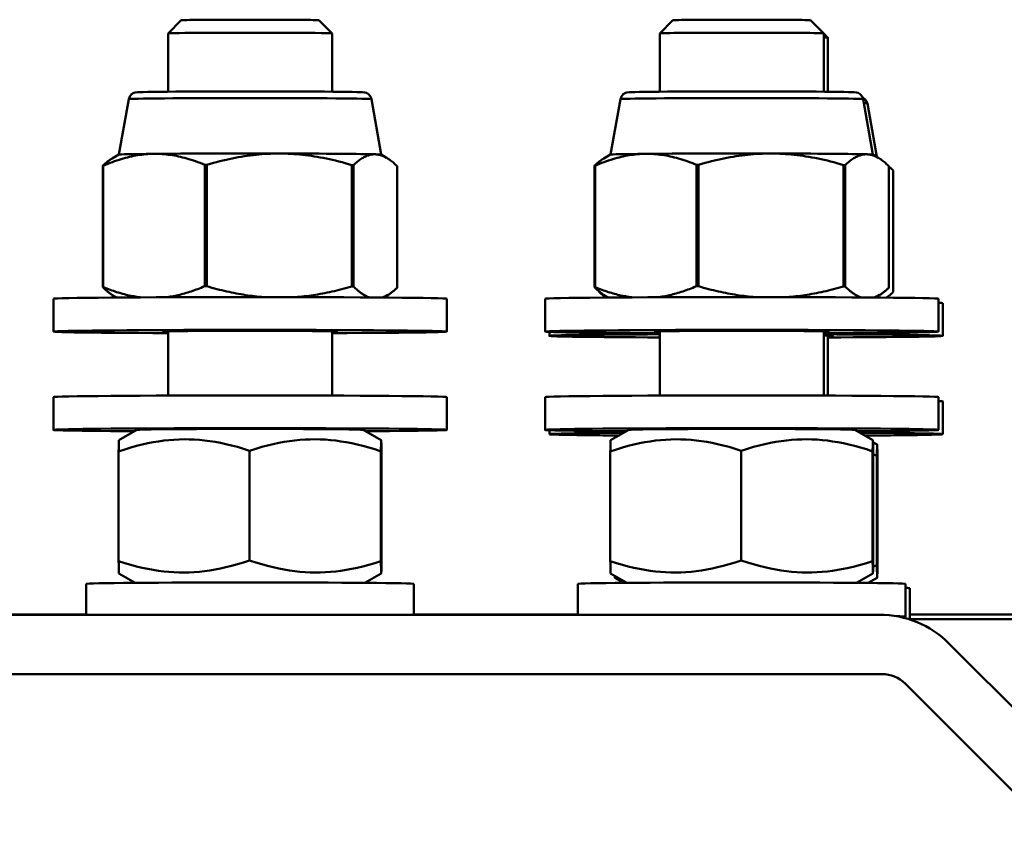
# Model space of a CAD drawing. Header units: millimetres. Extents: x 50 to 454, y 72 to 392.
# Tile 21 of 26: x 157 to 187, y 353 to 378. Entities that reach past the tile are written whole.
import ezdxf

# ---------------------------------------------------------------- set-up
doc = ezdxf.new("R2010")
doc.units = ezdxf.units.MM
doc.layers.add('Arêtes tangentes visibles(GABARIT)', color=7, linetype='Continuous', lineweight=50)
doc.layers.add('Arêtes visibles(GABARIT)', color=7, linetype='Continuous', lineweight=50)

msp = doc.modelspace()

# ---------------------------------------------------------------- linework, layer by layer
at = {"layer": 'Arêtes tangentes visibles(GABARIT)'}
for p, q in [((183.4826, 357.8083), (183.4678, 357.7874)), ((184.1747, 357.4946), (184.1896, 357.5155))]:
    msp.add_line(p, q, dxfattribs=at)
for centre, major_axis, start_param, end_param in [((164.2042, 375.3524), (-3.7014, 0), 3.1431314, 6.2816465), ((179.2042, 375.3524), (-3.7014, 0), 3.1431314, 6.2816465), ((179.335, 375.2215), (3.7014, 0), 0.0015388, 0.2434885)]:
    msp.add_ellipse(centre, major_axis=major_axis, ratio=0.0087265, start_param=start_param, end_param=end_param, dxfattribs=at)
at = {"layer": 'Arêtes visibles(GABARIT)'}
for p, q in [((162.1042, 377.759), (161.7042, 377.3591)), ((166.3041, 377.759), (166.7041, 377.3591)), ((177.1042, 377.759), (176.7042, 377.3591)), ((181.3041, 377.759), (181.7041, 377.3591)), ((161.7042, 375.5798), (161.7042, 377.3589)), ((166.7042, 375.5798), (166.7042, 377.3589)), ((176.7042, 375.5798), (176.7042, 377.3589)), ((181.7041, 377.3591), (181.8349, 377.2282)), ((181.7042, 375.5798), (181.7042, 377.3589)), ((181.835, 375.5785), (181.835, 377.228)), ((160.5028, 375.3524), (160.2042, 373.6593)), ((167.9056, 375.3524), (168.2041, 373.6593)), ((175.5028, 375.3524), (175.2042, 373.6593)), ((182.9056, 375.3524), (183.2041, 373.6593)), ((183.0364, 375.2215), (183.3241, 373.59)), ((160.2046, 373.6595), (159.9993, 373.541)), ((168.2037, 373.6595), (168.37, 373.5635)), ((175.2046, 373.6595), (174.9993, 373.541)), ((183.2037, 373.6595), (183.37, 373.5635)), ((159.7128, 369.6142), (159.7128, 373.3213)), ((159.7275, 373.3218), (159.7275, 369.6148)), ((162.8194, 369.6439), (162.8194, 373.3509)), ((162.882, 373.3511), (162.882, 369.644)), ((167.3107, 369.6352), (167.3107, 373.3422)), ((167.3587, 373.3418), (167.3587, 369.6348)), ((168.6955, 369.5969), (168.6955, 373.3039)), ((174.7128, 369.6142), (174.7128, 373.3213)), ((174.7275, 373.3218), (174.7275, 369.6148)), ((177.8194, 369.6439), (177.8194, 373.3509)), ((177.882, 373.3511), (177.882, 369.644)), ((182.3107, 369.6352), (182.3107, 373.3422)), ((182.3587, 373.3418), (182.3587, 369.6348)), ((183.6955, 369.5969), (183.6955, 373.3039)), ((183.8264, 369.466), (183.8264, 373.173)), ((174.8437, 369.4834), (174.8437, 369.4936)), ((158.2042, 369.2592), (158.2042, 368.2592)), ((160.137, 369.2977), (160.0383, 369.3547)), ((168.2713, 369.2977), (168.409, 369.3772)), ((170.2042, 369.2592), (170.2042, 368.2592)), ((173.2042, 369.2592), (173.2042, 368.2592)), ((175.137, 369.2977), (175.0383, 369.3547)), ((183.2713, 369.2977), (183.409, 369.3772)), ((185.2042, 369.2592), (185.2042, 368.2592)), ((185.335, 369.1283), (185.335, 368.1283)), ((161.7042, 366.3069), (161.7042, 368.2669)), ((166.7042, 366.3069), (166.7042, 368.2669)), ((173.335, 368.2483), (173.335, 368.1283)), ((176.7042, 366.3069), (176.7042, 368.2669)), ((181.7042, 366.3069), (181.7042, 368.2669)), ((181.835, 366.3063), (181.835, 368.136)), ((158.2042, 366.2593), (158.2042, 365.2593)), ((170.2042, 366.2593), (170.2042, 365.2593)), ((173.2042, 366.2593), (173.2042, 365.2593)), ((185.2042, 366.2593), (185.2042, 365.2593)), ((185.335, 366.1284), (185.335, 365.1284)), ((160.7545, 365.2598), (160.2029, 364.9413)), ((167.6538, 365.2598), (168.205, 364.9416)), ((173.335, 365.2485), (173.335, 365.1284)), ((175.7545, 365.2598), (175.2029, 364.9413)), ((182.6538, 365.2598), (183.205, 364.9416)), ((183.2081, 364.8844), (183.3359, 364.8107)), ((160.1949, 361.255), (160.1949, 364.6039)), ((164.1878, 361.2753), (164.1878, 364.6242)), ((168.197, 361.2553), (168.197, 364.6041)), ((168.2134, 361.2149), (168.2134, 364.5638)), ((175.1949, 361.255), (175.1949, 364.6039)), ((179.1878, 361.2753), (179.1878, 364.6242)), ((183.197, 361.2553), (183.197, 364.6041)), ((183.2134, 361.2149), (183.2134, 364.5638)), ((183.3279, 361.1244), (183.3279, 364.4732)), ((183.3443, 361.0841), (183.3443, 364.4329)), ((160.6998, 360.5906), (160.2033, 360.8773)), ((167.7085, 360.5906), (168.2054, 360.8775)), ((175.6998, 360.5906), (175.2033, 360.8773)), ((182.7085, 360.5906), (183.2054, 360.8775)), ((159.2042, 360.5595), (159.2042, 359.6189)), ((169.2042, 360.5595), (169.2042, 359.6189)), ((174.2042, 360.5595), (174.2042, 359.6189)), ((175.6054, 360.5898), (175.3342, 360.7464)), ((183.0603, 360.5873), (183.3363, 360.7466)), ((184.2042, 360.5595), (184.2042, 359.5595)), ((184.335, 360.4286), (184.335, 359.4708)), ((129.9108, 359.6189), (183.4042, 359.6189)), ((154.2042, 359.6294), (159.2042, 359.6294)), ((169.2042, 359.6294), (174.2042, 359.6294)), ((184.335, 359.6294), (204.1582, 359.6294)), ((184.335, 359.481), (204.0099, 359.481)), ((185.5254, 358.7403), (189.7684, 354.4973)), ((183.4826, 357.8083), (129.8324, 357.8083)), ((188.5436, 353.1614), (184.1896, 357.5155))]:
    msp.add_line(p, q, dxfattribs=at)
at = {"layer": 'Arêtes visibles(GABARIT)', "flags": 128}
for points in [[(160.5028, 375.3524), (160.5325, 375.4341), (160.5876, 375.5), (160.6547, 375.5408), (160.7013, 375.555), (160.769, 375.5628), (160.8424, 375.5661), (160.9471, 375.5691), (161.0843, 375.5719), (161.2536, 375.5747), (161.454, 375.5772), (161.6824, 375.5796), (161.9363, 375.5817), (162.2148, 375.5836), (162.5138, 375.5852), (162.8293, 375.5866), (163.1603, 375.5877), (163.5022, 375.5885), (163.8502, 375.5889), (164.2028, 375.5891), (164.5558, 375.5889), (164.904, 375.5885), (165.2454, 375.5877), (165.5767, 375.5866), (165.8928, 375.5853), (166.1913, 375.5836), (166.47, 375.5817), (166.7247, 375.5796), (166.9527, 375.5772), (167.153, 375.5747), (167.3229, 375.572), (167.4591, 375.5692), (167.5624, 375.5665), (167.6385, 375.5629), (167.707, 375.555), (167.7537, 375.5408), (167.8209, 375.4999), (167.8758, 375.4341), (167.9056, 375.3524)], [(175.5028, 375.3524), (175.5325, 375.4341), (175.5876, 375.5), (175.6547, 375.5408), (175.7013, 375.555), (175.769, 375.5628), (175.8424, 375.5661), (175.9471, 375.5691), (176.0843, 375.5719), (176.2536, 375.5747), (176.454, 375.5772), (176.6824, 375.5796), (176.9363, 375.5817), (177.2148, 375.5836), (177.5138, 375.5852), (177.8293, 375.5866), (178.1603, 375.5877), (178.5022, 375.5885), (178.8502, 375.5889), (179.2028, 375.5891), (179.5558, 375.5889), (179.904, 375.5885), (180.2454, 375.5877), (180.5767, 375.5866), (180.8928, 375.5853), (181.1913, 375.5836), (181.47, 375.5817), (181.7247, 375.5796), (181.9527, 375.5772), (182.153, 375.5747), (182.3229, 375.572), (182.4591, 375.5692), (182.5624, 375.5665), (182.6385, 375.5629), (182.707, 375.555), (182.7537, 375.5408), (182.8209, 375.4999), (182.8758, 375.4341), (182.9056, 375.3524)], [(182.8889, 375.4081), (182.9838, 375.3364), (183.0364, 375.2215)], [(161.2734, 373.6828), (161.2114, 373.6816), (161.1495, 373.6792), (161.0877, 373.6756), (161.0259, 373.6709), (160.9641, 373.665), (160.9023, 373.6579), (160.8404, 373.6497), (160.7784, 373.6402), (160.7162, 373.6296), (160.6537, 373.6179), (160.591, 373.6049), (160.5279, 373.5907), (160.4644, 373.5754), (160.4006, 373.5588), (160.3362, 373.5409), (160.2714, 373.5219), (160.2059, 373.5015), (160.1399, 373.4799), (160.0732, 373.457), (160.0057, 373.4327), (159.9375, 373.4071), (159.8684, 373.3801), (159.7984, 373.3517), (159.7275, 373.3218)], [(162.8194, 373.3509), (162.7484, 373.3794), (162.6784, 373.4065), (162.6094, 373.4322), (162.5411, 373.4566), (162.4737, 373.4795), (162.4069, 373.5012), (162.3409, 373.5216), (162.2754, 373.5407), (162.2106, 373.5586), (162.1462, 373.5752), (162.0824, 373.5906), (162.0189, 373.6047), (161.9559, 373.6177), (161.8931, 373.6295), (161.8307, 373.6401), (161.7684, 373.6495), (161.7064, 373.6578), (161.6445, 373.6649), (161.5827, 373.6708), (161.5209, 373.6756), (161.4592, 373.6791), (161.3973, 373.6815), (161.3354, 373.6827), (161.2734, 373.6828)], [(165.0963, 373.693), (165.0075, 373.6926), (164.9188, 373.691), (164.8303, 373.6882), (164.7418, 373.6842), (164.6534, 373.6791), (164.5648, 373.6727), (164.4762, 373.6652), (164.3873, 373.6566), (164.2982, 373.6467), (164.2087, 373.6357), (164.1188, 373.6235), (164.0285, 373.6101), (163.9376, 373.5955), (163.8461, 373.5797), (163.754, 373.5627), (163.6611, 373.5444), (163.5674, 373.5249), (163.4727, 373.5041), (163.3772, 373.482), (163.2805, 373.4585), (163.1828, 373.4338), (163.0839, 373.4076), (162.9836, 373.3801), (162.882, 373.3511)], [(167.3107, 373.3422), (167.2091, 373.3716), (167.1088, 373.3996), (167.0099, 373.4261), (166.9121, 373.4513), (166.8155, 373.4751), (166.7199, 373.4976), (166.6253, 373.5188), (166.5316, 373.5387), (166.4387, 373.5573), (166.3465, 373.5747), (166.2551, 373.5909), (166.1642, 373.6059), (166.0738, 373.6196), (165.984, 373.6322), (165.8945, 373.6436), (165.8054, 373.6537), (165.7165, 373.6628), (165.6278, 373.6706), (165.5393, 373.6773), (165.4508, 373.6828), (165.3624, 373.6871), (165.2739, 373.6903), (165.1852, 373.6923), (165.0963, 373.693)], [(176.2734, 373.6828), (176.2114, 373.6816), (176.1495, 373.6792), (176.0877, 373.6756), (176.0259, 373.6709), (175.9641, 373.665), (175.9023, 373.6579), (175.8404, 373.6497), (175.7784, 373.6402), (175.7162, 373.6296), (175.6537, 373.6179), (175.591, 373.6049), (175.5279, 373.5907), (175.4644, 373.5754), (175.4006, 373.5588), (175.3362, 373.5409), (175.2714, 373.5219), (175.2059, 373.5015), (175.1399, 373.4799), (175.0732, 373.457), (175.0057, 373.4327), (174.9375, 373.4071), (174.8684, 373.3801), (174.7984, 373.3517), (174.7275, 373.3218)], [(177.8194, 373.3509), (177.7484, 373.3794), (177.6784, 373.4065), (177.6094, 373.4322), (177.5411, 373.4566), (177.4737, 373.4795), (177.4069, 373.5012), (177.3409, 373.5216), (177.2754, 373.5407), (177.2106, 373.5586), (177.1462, 373.5752), (177.0824, 373.5906), (177.0189, 373.6047), (176.9559, 373.6177), (176.8931, 373.6295), (176.8307, 373.6401), (176.7684, 373.6495), (176.7064, 373.6578), (176.6445, 373.6649), (176.5827, 373.6708), (176.5209, 373.6756), (176.4592, 373.6791), (176.3973, 373.6815), (176.3354, 373.6827), (176.2734, 373.6828)], [(180.0963, 373.693), (180.0075, 373.6926), (179.9188, 373.691), (179.8303, 373.6882), (179.7418, 373.6842), (179.6534, 373.6791), (179.5648, 373.6727), (179.4762, 373.6652), (179.3873, 373.6566), (179.2982, 373.6467), (179.2087, 373.6357), (179.1188, 373.6235), (179.0285, 373.6101), (178.9376, 373.5955), (178.8461, 373.5797), (178.754, 373.5627), (178.6611, 373.5444), (178.5674, 373.5249), (178.4727, 373.5041), (178.3772, 373.482), (178.2805, 373.4585), (178.1828, 373.4338), (178.0839, 373.4076), (177.9836, 373.3801), (177.882, 373.3511)], [(182.3107, 373.3422), (182.2091, 373.3716), (182.1088, 373.3996), (182.0099, 373.4261), (181.9121, 373.4513), (181.8155, 373.4751), (181.7199, 373.4976), (181.6253, 373.5188), (181.5316, 373.5387), (181.4387, 373.5573), (181.3465, 373.5747), (181.2551, 373.5909), (181.1642, 373.6059), (181.0738, 373.6196), (180.984, 373.6322), (180.8945, 373.6436), (180.8054, 373.6537), (180.7165, 373.6628), (180.6278, 373.6706), (180.5393, 373.6773), (180.4508, 373.6828), (180.3624, 373.6871), (180.2739, 373.6903), (180.1852, 373.6923), (180.0963, 373.693)], [(159.7128, 373.3213), (159.7255, 373.3331), (159.738, 373.3446), (159.7505, 373.3559), (159.7629, 373.367), (159.7752, 373.3778), (159.7875, 373.3884), (159.7997, 373.3987), (159.8119, 373.4089), (159.824, 373.4188), (159.836, 373.4285), (159.848, 373.4379), (159.8599, 373.4471), (159.8718, 373.4561), (159.8836, 373.4649), (159.8954, 373.4735), (159.9071, 373.4818), (159.9188, 373.49), (159.9304, 373.4979), (159.942, 373.5056), (159.9535, 373.5131), (159.965, 373.5204), (159.9765, 373.5275), (159.9879, 373.5344), (159.9993, 373.541)], [(168.0271, 373.6693), (168.0003, 373.6694), (167.9735, 373.6684), (167.9468, 373.6662), (167.9201, 373.6628), (167.8934, 373.6582), (167.8666, 373.6525), (167.8399, 373.6456), (167.8131, 373.6375), (167.7862, 373.6282), (167.7591, 373.6178), (167.732, 373.6062), (167.7048, 373.5934), (167.6773, 373.5794), (167.6497, 373.5642), (167.6219, 373.5477), (167.5939, 373.5301), (167.5656, 373.5112), (167.537, 373.491), (167.5082, 373.4695), (167.479, 373.4467), (167.4495, 373.4226), (167.4196, 373.3971), (167.3894, 373.3702), (167.3587, 373.3418)], [(168.6955, 373.3039), (168.6648, 373.334), (168.6345, 373.3626), (168.6047, 373.3898), (168.5752, 373.4156), (168.546, 373.4401), (168.5171, 373.4632), (168.4886, 373.485), (168.4603, 373.5055), (168.4323, 373.5248), (168.4044, 373.5428), (168.3768, 373.5596), (168.3494, 373.5751), (168.3221, 373.5895), (168.295, 373.6026), (168.268, 373.6146), (168.2411, 373.6253), (168.2143, 373.6349), (168.1875, 373.6434), (168.1608, 373.6506), (168.1341, 373.6567), (168.1074, 373.6616), (168.0807, 373.6654), (168.0539, 373.6679), (168.0271, 373.6693)], [(174.7128, 373.3213), (174.7255, 373.3331), (174.738, 373.3446), (174.7505, 373.3559), (174.7629, 373.367), (174.7752, 373.3778), (174.7875, 373.3884), (174.7997, 373.3987), (174.8119, 373.4089), (174.824, 373.4188), (174.836, 373.4285), (174.848, 373.4379), (174.8599, 373.4471), (174.8718, 373.4561), (174.8836, 373.4649), (174.8954, 373.4735), (174.9071, 373.4818), (174.9188, 373.49), (174.9304, 373.4979), (174.942, 373.5056), (174.9535, 373.5131), (174.965, 373.5204), (174.9765, 373.5275), (174.9879, 373.5344), (174.9993, 373.541)], [(183.0271, 373.6693), (183.0003, 373.6694), (182.9735, 373.6684), (182.9468, 373.6662), (182.9201, 373.6628), (182.8934, 373.6582), (182.8666, 373.6525), (182.8399, 373.6456), (182.8131, 373.6375), (182.7862, 373.6282), (182.7591, 373.6178), (182.732, 373.6062), (182.7048, 373.5934), (182.6773, 373.5794), (182.6497, 373.5642), (182.6219, 373.5477), (182.5939, 373.5301), (182.5656, 373.5112), (182.537, 373.491), (182.5082, 373.4695), (182.479, 373.4467), (182.4495, 373.4226), (182.4196, 373.3971), (182.3894, 373.3702), (182.3587, 373.3418)], [(183.6955, 373.3039), (183.6648, 373.334), (183.6345, 373.3626), (183.6047, 373.3898), (183.5752, 373.4156), (183.546, 373.4401), (183.5171, 373.4632), (183.4886, 373.485), (183.4603, 373.5055), (183.4323, 373.5248), (183.4044, 373.5428), (183.3768, 373.5596), (183.3494, 373.5751), (183.3221, 373.5895), (183.295, 373.6026), (183.268, 373.6146), (183.2411, 373.6253), (183.2143, 373.6349), (183.1875, 373.6434), (183.1608, 373.6506), (183.1341, 373.6567), (183.1074, 373.6616), (183.0807, 373.6654), (183.0539, 373.6679), (183.0271, 373.6693)], [(183.8264, 373.173), (183.8207, 373.1786), (183.8152, 373.1841), (183.8096, 373.1896), (183.804, 373.195), (183.7985, 373.2004), (183.7929, 373.2058), (183.7874, 373.211), (183.7819, 373.2163), (183.7764, 373.2215), (183.7709, 373.2266), (183.7655, 373.2317), (183.76, 373.2368), (183.7546, 373.2418), (183.7491, 373.2467), (183.7437, 373.2516), (183.7383, 373.2565), (183.7329, 373.2613), (183.7275, 373.2661), (183.7221, 373.2708), (183.7168, 373.2755), (183.7114, 373.2801), (183.7061, 373.2847), (183.7008, 373.2892), (183.6955, 373.2937)], [(160.0383, 369.3547), (160.0254, 369.3622), (160.0124, 369.3701), (159.9995, 369.3782), (159.9864, 369.3866), (159.9734, 369.3952), (159.9602, 369.4041), (159.9471, 369.4133), (159.9338, 369.4228), (159.9205, 369.4326), (159.9072, 369.4426), (159.8938, 369.4529), (159.8803, 369.4635), (159.8668, 369.4744), (159.8532, 369.4856), (159.8395, 369.4971), (159.8258, 369.5089), (159.8119, 369.521), (159.798, 369.5334), (159.7841, 369.5461), (159.77, 369.5591), (159.7558, 369.5724), (159.7416, 369.586), (159.7273, 369.6), (159.7128, 369.6142)], [(159.7275, 369.6148), (159.7799, 369.5936), (159.8318, 369.5732), (159.8832, 369.5536), (159.9341, 369.5347), (159.9845, 369.5166), (160.0345, 369.4992), (160.0841, 369.4825), (160.1333, 369.4666), (160.1821, 369.4513), (160.2306, 369.4368), (160.2788, 369.4229), (160.3266, 369.4097), (160.3742, 369.3972), (160.4215, 369.3854), (160.4685, 369.3742), (160.5153, 369.3637), (160.5619, 369.3538), (160.6084, 369.3446), (160.6546, 369.336), (160.7007, 369.3281), (160.7467, 369.3208), (160.7925, 369.3142), (160.8383, 369.3082), (160.8839, 369.3028)], [(161.634, 369.3065), (161.6808, 369.3125), (161.7277, 369.3191), (161.7747, 369.3265), (161.8218, 369.3345), (161.8691, 369.3432), (161.9165, 369.3525), (161.964, 369.3626), (162.0118, 369.3733), (162.0597, 369.3847), (162.1079, 369.3968), (162.1564, 369.4097), (162.2051, 369.4232), (162.2541, 369.4374), (162.3035, 369.4524), (162.3531, 369.4681), (162.4032, 369.4845), (162.4536, 369.5017), (162.5044, 369.5196), (162.5557, 369.5383), (162.6074, 369.5578), (162.6596, 369.5781), (162.7123, 369.5992), (162.7656, 369.6211), (162.8194, 369.6439)], [(162.882, 369.644), (162.9609, 369.6211), (163.039, 369.599), (163.1163, 369.5778), (163.1928, 369.5575), (163.2686, 369.538), (163.3437, 369.5193), (163.4182, 369.5013), (163.492, 369.4842), (163.5653, 369.4679), (163.6381, 369.4523), (163.7103, 369.4375), (163.7821, 369.4235), (163.8535, 369.4102), (163.9244, 369.3976), (163.995, 369.3857), (164.0653, 369.3746), (164.1352, 369.3642), (164.2048, 369.3546), (164.2743, 369.3456), (164.3435, 369.3374), (164.4125, 369.3298), (164.4814, 369.323), (164.5501, 369.3168), (164.6188, 369.3114)], [(165.5828, 369.3101), (165.6511, 369.3154), (165.7195, 369.3213), (165.788, 369.3279), (165.8567, 369.3352), (165.9255, 369.3432), (165.9946, 369.3519), (166.0639, 369.3613), (166.1335, 369.3714), (166.2034, 369.3823), (166.2736, 369.3938), (166.3442, 369.4061), (166.4152, 369.4191), (166.4866, 369.4328), (166.5585, 369.4473), (166.6309, 369.4625), (166.7038, 369.4785), (166.7773, 369.4953), (166.8514, 369.5128), (166.9261, 369.5312), (167.0015, 369.5503), (167.0777, 369.5703), (167.1545, 369.5911), (167.2322, 369.6127), (167.3107, 369.6352)], [(167.3587, 369.6348), (167.3809, 369.6129), (167.4029, 369.5918), (167.4247, 369.5714), (167.4462, 369.5518), (167.4676, 369.5329), (167.4888, 369.5147), (167.5098, 369.4973), (167.5307, 369.4805), (167.5514, 369.4644), (167.572, 369.449), (167.5924, 369.4342), (167.6127, 369.4201), (167.6329, 369.4067), (167.6529, 369.3939), (167.6729, 369.3818), (167.6927, 369.3703), (167.7125, 369.3594), (167.7322, 369.3492), (167.7518, 369.3396), (167.7714, 369.3306), (167.7908, 369.3222), (167.8103, 369.3144), (167.8297, 369.3073), (167.849, 369.3008)], [(168.2307, 369.298), (168.2491, 369.3039), (168.2675, 369.3103), (168.2859, 369.3173), (168.3044, 369.3248), (168.3229, 369.3329), (168.3415, 369.3415), (168.3602, 369.3507), (168.3789, 369.3605), (168.3978, 369.3708), (168.4167, 369.3817), (168.4357, 369.3931), (168.4549, 369.4051), (168.4741, 369.4178), (168.4935, 369.431), (168.513, 369.4447), (168.5326, 369.4591), (168.5524, 369.4742), (168.5723, 369.4898), (168.5924, 369.506), (168.6127, 369.5229), (168.6331, 369.5404), (168.6537, 369.5586), (168.6745, 369.5774), (168.6955, 369.5969)], [(175.0383, 369.3547), (175.0254, 369.3622), (175.0124, 369.3701), (174.9995, 369.3782), (174.9864, 369.3866), (174.9734, 369.3952), (174.9602, 369.4041), (174.9471, 369.4133), (174.9338, 369.4228), (174.9205, 369.4326), (174.9072, 369.4426), (174.8938, 369.4529), (174.8803, 369.4635), (174.8668, 369.4744), (174.8532, 369.4856), (174.8395, 369.4971), (174.8258, 369.5089), (174.8119, 369.521), (174.798, 369.5334), (174.7841, 369.5461), (174.77, 369.5591), (174.7558, 369.5724), (174.7416, 369.586), (174.7273, 369.6), (174.7128, 369.6142)], [(174.7275, 369.6148), (174.7799, 369.5936), (174.8318, 369.5732), (174.8832, 369.5536), (174.9341, 369.5347), (174.9845, 369.5166), (175.0345, 369.4992), (175.0841, 369.4825), (175.1333, 369.4666), (175.1821, 369.4513), (175.2306, 369.4368), (175.2788, 369.4229), (175.3266, 369.4097), (175.3742, 369.3972), (175.4215, 369.3854), (175.4685, 369.3742), (175.5153, 369.3637), (175.5619, 369.3538), (175.6084, 369.3446), (175.6546, 369.336), (175.7007, 369.3281), (175.7467, 369.3208), (175.7925, 369.3142), (175.8383, 369.3082), (175.8839, 369.3028)], [(175.0577, 369.297), (175.0491, 369.3034), (175.0405, 369.3098), (175.0319, 369.3164), (175.0233, 369.3231), (175.0146, 369.33), (175.0059, 369.3369), (174.9971, 369.344), (174.9884, 369.3512), (174.9796, 369.3585), (174.9708, 369.3659), (174.9619, 369.3735), (174.953, 369.3812), (174.9441, 369.389), (174.9352, 369.3969), (174.9262, 369.405), (174.9172, 369.4132), (174.9081, 369.4215), (174.899, 369.4299), (174.8899, 369.4385), (174.8807, 369.4472), (174.8716, 369.456), (174.8623, 369.465), (174.853, 369.4741), (174.8437, 369.4834)], [(176.634, 369.3065), (176.6808, 369.3125), (176.7277, 369.3191), (176.7747, 369.3265), (176.8218, 369.3345), (176.8691, 369.3432), (176.9165, 369.3525), (176.964, 369.3626), (177.0118, 369.3733), (177.0597, 369.3847), (177.1079, 369.3968), (177.1564, 369.4097), (177.2051, 369.4232), (177.2541, 369.4374), (177.3035, 369.4524), (177.3531, 369.4681), (177.4032, 369.4845), (177.4536, 369.5017), (177.5044, 369.5196), (177.5557, 369.5383), (177.6074, 369.5578), (177.6596, 369.5781), (177.7123, 369.5992), (177.7656, 369.6211), (177.8194, 369.6439)], [(177.882, 369.644), (177.9609, 369.6211), (178.039, 369.599), (178.1163, 369.5778), (178.1928, 369.5575), (178.2686, 369.538), (178.3437, 369.5193), (178.4182, 369.5013), (178.492, 369.4842), (178.5653, 369.4679), (178.6381, 369.4523), (178.7103, 369.4375), (178.7821, 369.4235), (178.8535, 369.4102), (178.9244, 369.3976), (178.995, 369.3857), (179.0653, 369.3746), (179.1352, 369.3642), (179.2048, 369.3546), (179.2743, 369.3456), (179.3435, 369.3374), (179.4125, 369.3298), (179.4814, 369.323), (179.5501, 369.3168), (179.6188, 369.3114)], [(180.5828, 369.3101), (180.6511, 369.3154), (180.7195, 369.3213), (180.788, 369.3279), (180.8567, 369.3352), (180.9255, 369.3432), (180.9946, 369.3519), (181.0639, 369.3613), (181.1335, 369.3714), (181.2034, 369.3823), (181.2736, 369.3938), (181.3442, 369.4061), (181.4152, 369.4191), (181.4866, 369.4328), (181.5585, 369.4473), (181.6309, 369.4625), (181.7038, 369.4785), (181.7773, 369.4953), (181.8514, 369.5128), (181.9261, 369.5312), (182.0015, 369.5503), (182.0777, 369.5703), (182.1545, 369.5911), (182.2322, 369.6127), (182.3107, 369.6352)], [(182.3587, 369.6348), (182.3809, 369.6129), (182.4029, 369.5918), (182.4247, 369.5714), (182.4462, 369.5518), (182.4676, 369.5329), (182.4888, 369.5147), (182.5098, 369.4973), (182.5307, 369.4805), (182.5514, 369.4644), (182.572, 369.449), (182.5924, 369.4342), (182.6127, 369.4201), (182.6329, 369.4067), (182.6529, 369.3939), (182.6729, 369.3818), (182.6927, 369.3703), (182.7125, 369.3594), (182.7322, 369.3492), (182.7518, 369.3396), (182.7714, 369.3306), (182.7908, 369.3222), (182.8103, 369.3144), (182.8297, 369.3073), (182.849, 369.3008)], [(183.2307, 369.298), (183.2491, 369.3039), (183.2675, 369.3103), (183.2859, 369.3173), (183.3044, 369.3248), (183.3229, 369.3329), (183.3415, 369.3415), (183.3602, 369.3507), (183.3789, 369.3605), (183.3978, 369.3708), (183.4167, 369.3817), (183.4357, 369.3931), (183.4549, 369.4051), (183.4741, 369.4178), (183.4935, 369.431), (183.513, 369.4447), (183.5326, 369.4591), (183.5524, 369.4742), (183.5723, 369.4898), (183.5924, 369.506), (183.6127, 369.5229), (183.6331, 369.5404), (183.6537, 369.5586), (183.6745, 369.5774), (183.6955, 369.5969)], [(183.6166, 369.2947), (183.625, 369.3005), (183.6334, 369.3064), (183.6419, 369.3124), (183.6504, 369.3185), (183.6589, 369.3248), (183.6674, 369.3312), (183.676, 369.3376), (183.6846, 369.3442), (183.6932, 369.351), (183.7018, 369.3578), (183.7105, 369.3647), (183.7192, 369.3718), (183.728, 369.379), (183.7368, 369.3863), (183.7456, 369.3937), (183.7544, 369.4012), (183.7633, 369.4089), (183.7722, 369.4167), (183.7811, 369.4246), (183.7901, 369.4326), (183.7991, 369.4408), (183.8081, 369.4491), (183.8172, 369.4575), (183.8264, 369.466)], [(160.1949, 364.6039), (160.3836, 364.6656), (160.5661, 364.7207), (160.7431, 364.7696), (160.9152, 364.8126), (161.0833, 364.8501), (161.2479, 364.8821), (161.4095, 364.9091), (161.5687, 364.9311), (161.726, 364.9482), (161.8819, 364.9606), (162.0369, 364.9683), (162.1913, 364.9714), (162.3458, 364.9699), (162.5008, 364.9637), (162.6567, 364.9529), (162.814, 364.9374), (162.9732, 364.917), (163.1348, 364.8917), (163.2994, 364.8613), (163.4675, 364.8256), (163.6396, 364.7843), (163.8166, 364.7372), (163.9991, 364.684), (164.1878, 364.6242)], [(164.1878, 364.6242), (164.3772, 364.684), (164.5604, 364.7372), (164.7381, 364.7843), (164.911, 364.8256), (165.0798, 364.8614), (165.245, 364.8918), (165.4073, 364.9171), (165.5671, 364.9375), (165.7251, 364.953), (165.8816, 364.9638), (166.0372, 364.97), (166.1924, 364.9715), (166.3475, 364.9684), (166.5031, 364.9607), (166.6596, 364.9483), (166.8176, 364.9312), (166.9774, 364.9093), (167.1397, 364.8823), (167.3049, 364.8502), (167.4737, 364.8128), (167.6466, 364.7698), (167.8243, 364.7209), (168.0075, 364.6658), (168.197, 364.6041)], [(175.1949, 364.6039), (175.3836, 364.6656), (175.5661, 364.7207), (175.7431, 364.7696), (175.9152, 364.8126), (176.0833, 364.8501), (176.2479, 364.8821), (176.4095, 364.9091), (176.5687, 364.9311), (176.726, 364.9482), (176.8819, 364.9606), (177.0369, 364.9683), (177.1913, 364.9714), (177.3458, 364.9699), (177.5008, 364.9637), (177.6567, 364.9529), (177.814, 364.9374), (177.9732, 364.917), (178.1348, 364.8917), (178.2994, 364.8613), (178.4675, 364.8256), (178.6396, 364.7843), (178.8166, 364.7372), (178.9991, 364.684), (179.1878, 364.6242)], [(179.1878, 364.6242), (179.3772, 364.684), (179.5604, 364.7372), (179.7381, 364.7843), (179.911, 364.8256), (180.0798, 364.8614), (180.245, 364.8918), (180.4073, 364.9171), (180.5671, 364.9375), (180.7251, 364.953), (180.8816, 364.9638), (181.0372, 364.97), (181.1924, 364.9715), (181.3475, 364.9684), (181.5031, 364.9607), (181.6596, 364.9483), (181.8176, 364.9312), (181.9774, 364.9093), (182.1397, 364.8823), (182.3049, 364.8502), (182.4737, 364.8128), (182.6466, 364.7698), (182.8243, 364.7209), (183.0075, 364.6658), (183.197, 364.6041)], [(160.2029, 364.9413), (160.2026, 364.9406), (160.2023, 364.9388), (160.202, 364.936), (160.2016, 364.932), (160.2013, 364.927), (160.201, 364.9208), (160.2007, 364.9136), (160.2004, 364.9053), (160.2001, 364.8958), (160.1998, 364.8851), (160.1994, 364.8734), (160.1991, 364.8604), (160.1988, 364.8463), (160.1985, 364.8309), (160.1981, 364.8143), (160.1978, 364.7964), (160.1975, 364.7772), (160.1971, 364.7567), (160.1968, 364.7349), (160.1964, 364.7116), (160.1961, 364.6869), (160.1957, 364.6608), (160.1953, 364.6331), (160.1949, 364.6039)], [(168.197, 364.6041), (168.1977, 364.663), (168.1985, 364.7153), (168.1992, 364.7615), (168.1999, 364.8019), (168.2006, 364.8368), (168.2013, 364.8664), (168.202, 364.8909), (168.2026, 364.9105), (168.2033, 364.9252), (168.2039, 364.9352), (168.2045, 364.9406), (168.2052, 364.9413), (168.2058, 364.9375), (168.2064, 364.929), (168.2071, 364.9158), (168.2077, 364.8979), (168.2084, 364.8751), (168.209, 364.8474), (168.2097, 364.8144), (168.2104, 364.7762), (168.2111, 364.7323), (168.2118, 364.6825), (168.2126, 364.6265), (168.2134, 364.5638)], [(175.2029, 364.9413), (175.2026, 364.9406), (175.2023, 364.9388), (175.202, 364.936), (175.2016, 364.932), (175.2013, 364.927), (175.201, 364.9208), (175.2007, 364.9136), (175.2004, 364.9053), (175.2001, 364.8958), (175.1998, 364.8851), (175.1994, 364.8734), (175.1991, 364.8604), (175.1988, 364.8463), (175.1985, 364.8309), (175.1981, 364.8143), (175.1978, 364.7964), (175.1975, 364.7772), (175.1971, 364.7567), (175.1968, 364.7349), (175.1964, 364.7116), (175.1961, 364.6869), (175.1957, 364.6608), (175.1953, 364.6331), (175.1949, 364.6039)], [(183.197, 364.6041), (183.1977, 364.663), (183.1985, 364.7153), (183.1992, 364.7615), (183.1999, 364.8019), (183.2006, 364.8368), (183.2013, 364.8664), (183.202, 364.8909), (183.2026, 364.9105), (183.2033, 364.9252), (183.2039, 364.9352), (183.2045, 364.9406), (183.2052, 364.9413), (183.2058, 364.9375), (183.2064, 364.929), (183.2071, 364.9158), (183.2077, 364.8979), (183.2084, 364.8751), (183.209, 364.8474), (183.2097, 364.8144), (183.2104, 364.7762), (183.2111, 364.7323), (183.2118, 364.6825), (183.2126, 364.6265), (183.2134, 364.5638)], [(183.3279, 364.4732), (183.3286, 364.5321), (183.3294, 364.5844), (183.3301, 364.6306), (183.3308, 364.671), (183.3315, 364.7059), (183.3322, 364.7355), (183.3328, 364.76), (183.3335, 364.7796), (183.3341, 364.7943), (183.3348, 364.8043), (183.3354, 364.8097), (183.3361, 364.8104), (183.3367, 364.8066), (183.3373, 364.7981), (183.338, 364.7849), (183.3386, 364.767), (183.3393, 364.7442), (183.3399, 364.7165), (183.3406, 364.6835), (183.3413, 364.6453), (183.342, 364.6014), (183.3427, 364.5516), (183.3435, 364.4956), (183.3443, 364.4329)], [(183.2134, 364.5111), (183.2181, 364.5095), (183.2228, 364.508), (183.2275, 364.5065), (183.2323, 364.5049), (183.237, 364.5034), (183.2418, 364.5018), (183.2465, 364.5003), (183.2513, 364.4987), (183.256, 364.4972), (183.2608, 364.4956), (183.2655, 364.494), (183.2703, 364.4925), (183.2751, 364.4909), (183.2799, 364.4893), (183.2846, 364.4877), (183.2894, 364.4861), (183.2942, 364.4845), (183.299, 364.4829), (183.3038, 364.4813), (183.3086, 364.4797), (183.3134, 364.4781), (183.3182, 364.4765), (183.323, 364.4749), (183.3279, 364.4732)], [(164.1878, 361.2753), (163.9991, 361.2136), (163.8166, 361.1585), (163.6396, 361.1096), (163.4675, 361.0666), (163.2994, 361.0291), (163.1348, 360.997), (162.9732, 360.9701), (162.814, 360.9481), (162.6567, 360.931), (162.5008, 360.9186), (162.3458, 360.9109), (162.1913, 360.9078), (162.0369, 360.9093), (161.8819, 360.9155), (161.726, 360.9263), (161.5687, 360.9418), (161.4095, 360.9622), (161.2479, 360.9875), (161.0833, 361.0179), (160.9152, 361.0536), (160.7431, 361.0949), (160.5661, 361.142), (160.3836, 361.1952), (160.1949, 361.255)], [(160.1949, 361.255), (160.1953, 361.2222), (160.1957, 361.1911), (160.1961, 361.1617), (160.1965, 361.1341), (160.1969, 361.108), (160.1972, 361.0835), (160.1976, 361.0606), (160.198, 361.0392), (160.1983, 361.0192), (160.1987, 361.0006), (160.199, 360.9834), (160.1994, 360.9676), (160.1997, 360.9531), (160.2, 360.94), (160.2004, 360.9281), (160.2007, 360.9175), (160.201, 360.9082), (160.2014, 360.9001), (160.2017, 360.8933), (160.202, 360.8876), (160.2023, 360.8832), (160.2027, 360.88), (160.203, 360.8781), (160.2033, 360.8773)], [(168.197, 361.2553), (168.0075, 361.1955), (167.8243, 361.1422), (167.6466, 361.0951), (167.4737, 361.0538), (167.3049, 361.0181), (167.1397, 360.9876), (166.9774, 360.9623), (166.8176, 360.942), (166.6596, 360.9264), (166.5031, 360.9156), (166.3475, 360.9095), (166.1924, 360.9079), (166.0372, 360.911), (165.8816, 360.9187), (165.7251, 360.9311), (165.5671, 360.9482), (165.4073, 360.9702), (165.245, 360.9971), (165.0798, 361.0292), (164.911, 361.0666), (164.7381, 361.1096), (164.5604, 361.1585), (164.3772, 361.2136), (164.1878, 361.2753)], [(168.2134, 361.2149), (168.2126, 361.1561), (168.2118, 361.1038), (168.2111, 361.0576), (168.2104, 361.0172), (168.2097, 360.9823), (168.209, 360.9527), (168.2084, 360.9282), (168.2077, 360.9086), (168.2071, 360.8939), (168.2064, 360.8839), (168.2058, 360.8785), (168.2052, 360.8778), (168.2045, 360.8816), (168.2039, 360.8901), (168.2033, 360.9033), (168.2026, 360.9212), (168.202, 360.944), (168.2013, 360.9717), (168.2006, 361.0046), (168.1999, 361.0429), (168.1992, 361.0868), (168.1985, 361.1366), (168.1977, 361.1926), (168.197, 361.2553)], [(179.1878, 361.2753), (178.9991, 361.2136), (178.8166, 361.1585), (178.6396, 361.1096), (178.4675, 361.0666), (178.2994, 361.0291), (178.1348, 360.997), (177.9732, 360.9701), (177.814, 360.9481), (177.6567, 360.931), (177.5008, 360.9186), (177.3458, 360.9109), (177.1913, 360.9078), (177.0369, 360.9093), (176.8819, 360.9155), (176.726, 360.9263), (176.5687, 360.9418), (176.4095, 360.9622), (176.2479, 360.9875), (176.0833, 361.0179), (175.9152, 361.0536), (175.7431, 361.0949), (175.5661, 361.142), (175.3836, 361.1952), (175.1949, 361.255)], [(175.1949, 361.255), (175.1953, 361.2222), (175.1957, 361.1911), (175.1961, 361.1617), (175.1965, 361.1341), (175.1969, 361.108), (175.1972, 361.0835), (175.1976, 361.0606), (175.198, 361.0392), (175.1983, 361.0192), (175.1987, 361.0006), (175.199, 360.9834), (175.1994, 360.9676), (175.1997, 360.9531), (175.2, 360.94), (175.2004, 360.9281), (175.2007, 360.9175), (175.201, 360.9082), (175.2014, 360.9001), (175.2017, 360.8933), (175.202, 360.8876), (175.2023, 360.8832), (175.2027, 360.88), (175.203, 360.8781), (175.2033, 360.8773)], [(183.197, 361.2553), (183.0075, 361.1955), (182.8243, 361.1422), (182.6466, 361.0951), (182.4737, 361.0538), (182.3049, 361.0181), (182.1397, 360.9876), (181.9774, 360.9623), (181.8176, 360.942), (181.6596, 360.9264), (181.5031, 360.9156), (181.3475, 360.9095), (181.1924, 360.9079), (181.0372, 360.911), (180.8816, 360.9187), (180.7251, 360.9311), (180.5671, 360.9482), (180.4073, 360.9702), (180.245, 360.9971), (180.0798, 361.0292), (179.911, 361.0666), (179.7381, 361.1096), (179.5604, 361.1585), (179.3772, 361.2136), (179.1878, 361.2753)], [(183.2134, 361.2149), (183.2126, 361.1561), (183.2118, 361.1038), (183.2111, 361.0576), (183.2104, 361.0172), (183.2097, 360.9823), (183.209, 360.9527), (183.2084, 360.9282), (183.2077, 360.9086), (183.2071, 360.8939), (183.2064, 360.8839), (183.2058, 360.8785), (183.2052, 360.8778), (183.2045, 360.8816), (183.2039, 360.8901), (183.2033, 360.9033), (183.2026, 360.9212), (183.202, 360.944), (183.2013, 360.9717), (183.2006, 361.0046), (183.1999, 361.0429), (183.1992, 361.0868), (183.1985, 361.1366), (183.1977, 361.1926), (183.197, 361.2553)], [(183.3279, 361.1244), (183.323, 361.1228), (183.3181, 361.1212), (183.3132, 361.1196), (183.3083, 361.118), (183.3034, 361.1164), (183.2986, 361.1148), (183.2937, 361.1132), (183.2888, 361.1117), (183.284, 361.1101), (183.2791, 361.1085), (183.2743, 361.107), (183.2694, 361.1054), (183.2646, 361.1039), (183.2597, 361.1023), (183.2549, 361.1008), (183.2501, 361.0993), (183.2452, 361.0977), (183.2404, 361.0962), (183.2356, 361.0947), (183.2308, 361.0932), (183.226, 361.0916), (183.2212, 361.0901), (183.2164, 361.0886), (183.2116, 361.0871)], [(183.3443, 361.0841), (183.3435, 361.0252), (183.3427, 360.9729), (183.342, 360.9267), (183.3413, 360.8863), (183.3406, 360.8514), (183.3399, 360.8218), (183.3393, 360.7973), (183.3386, 360.7777), (183.338, 360.763), (183.3373, 360.753), (183.3367, 360.7476), (183.3361, 360.7469), (183.3354, 360.7507), (183.3348, 360.7592), (183.3341, 360.7724), (183.3335, 360.7903), (183.3328, 360.8131), (183.3322, 360.8408), (183.3315, 360.8737), (183.3308, 360.912), (183.3301, 360.9559), (183.3294, 361.0057), (183.3286, 361.0617), (183.3279, 361.1244)], [(175.3311, 360.8035), (175.3312, 360.7989), (175.3313, 360.7944), (175.3315, 360.7902), (175.3316, 360.7862), (175.3317, 360.7823), (175.3319, 360.7787), (175.332, 360.7752), (175.3321, 360.772), (175.3323, 360.769), (175.3324, 360.7661), (175.3325, 360.7634), (175.3326, 360.761), (175.3328, 360.7587), (175.3329, 360.7566), (175.333, 360.7547), (175.3332, 360.7531), (175.3333, 360.7516), (175.3334, 360.7502), (175.3336, 360.7491), (175.3337, 360.7482), (175.3338, 360.7474), (175.3339, 360.7469), (175.3341, 360.7465), (175.3342, 360.7464)]]:
    msp.add_lwpolyline(points, dxfattribs=at)
at = {"layer": 'Arêtes visibles(GABARIT)'}
for centre, major_axis, ratio, start_param, end_param in [((164.2042, 377.7589), (2.1, 0), 0.0087265, 0.008727, 3.1328657), ((179.2042, 377.7589), (2.1, 0), 0.0087265, 0.008727, 3.1328657), ((164.2042, 377.3589), (-2.5, 0), 0.0087265, 3.1415926, 6.2831853), ((179.2042, 377.3589), (-2.5, 0), 0.0087265, 3.1415927, 6.2831853), ((179.335, 377.228), (2.5, 0), 0.0087265, 0, 0.3250249), ((164.2042, 373.659), (-4, 0), 0.0087265, 5.5346486, 6.2680694), ((164.2042, 373.659), (-4, 0), 0.0087265, 4.4874511, 5.5346486), ((164.2042, 373.659), (4, 0), 0.0087265, 0.2986609, 1.3458584), ((179.2042, 373.659), (-4, 0), 0.0087265, 5.5346486, 6.2680694), ((179.2042, 373.659), (-4, 0), 0.0087265, 4.4874511, 5.5346486), ((179.2042, 373.659), (4, 0), 0.0087265, 0.2986609, 1.3458584), ((164.2042, 373.659), (4, 0), 0.0087265, 0.015116, 0.2986609), ((179.2042, 373.659), (4, 0), 0.0087265, 0.015116, 0.2986609), ((164.2042, 373.3126), (-4.6, 0), 0.0087265, 6.0511238, 6.065371), ((164.2042, 373.3126), (4.6, 0), 0.0087265, 1.8623336, 1.8765808), ((164.2042, 373.3126), (4.6, 0), 0.0087265, 0.815136, 0.8293833), ((179.2042, 373.3126), (-4.6, 0), 0.0087265, 6.0511238, 6.065371), ((179.2042, 373.3126), (4.6, 0), 0.0087265, 1.8623336, 1.8765808), ((179.2042, 373.3126), (4.6, 0), 0.0087265, 0.815136, 0.8293833), ((164.2042, 369.6056), (-4.6, 0), 0.0087265, 6.0511238, 6.065371), ((164.2042, 369.6056), (-4.6, 0), 0.0087265, 5.0039262, 5.0181735), ((164.2042, 369.6056), (-4.6, 0), 0.0087265, 3.9567287, 3.9709759), ((179.2042, 369.6056), (-4.6, 0), 0.0087265, 6.0511238, 6.065371), ((179.335, 369.4747), (-4.6, 0), 0.0087265, 6.0539321, 6.065371), ((179.2042, 369.6056), (-4.6, 0), 0.0087265, 5.0039262, 5.0181735), ((179.2042, 369.6056), (-4.6, 0), 0.0087265, 3.9567287, 3.9709759), ((164.2042, 369.2592), (-6, 0), 0.0087265, 3.1415927, 6.2831853), ((179.2042, 369.2592), (-6, 0), 0.0087265, 3.1415927, 6.2831853), ((179.335, 369.1283), (6, 0), 0.0087265, 0, 0.209262), ((164.2042, 368.2592), (-6, 0), 0.0087265, 2.0005718, 7.4242062), ((164.2042, 368.2592), (-2.65, 0), 0.0087265, 2.8035217, 6.6212563), ((179.2042, 368.2592), (-6, 0), 0.0087265, 2.0005718, 7.4242062), ((179.2042, 368.2592), (-2.65, 0), 0.0087265, 2.8035217, 6.6212563), ((179.335, 368.1283), (-6, 0), 0.0087265, 5.1662981, 7.4000725), ((179.335, 368.1283), (-2.65, 0), 0.0087265, 6.1630283, 6.4033423), ((179.335, 368.1283), (6, 0), 0.0087265, 5.1421644, 7.4480758), ((179.335, 368.1283), (2.65, 0), 0.0087265, 5.9451144, 6.7477814), ((164.2042, 366.2593), (-6, 0), 0.0087265, 3.1415927, 6.2831853), ((179.2042, 366.2593), (-6, 0), 0.0087265, 3.1415927, 6.2831853), ((179.335, 366.1284), (6, 0), 0.0087265, 0, 0.209262), ((164.2042, 365.2593), (-6, 0), 0.0087265, 2.1985164, 7.2262615), ((164.2042, 365.2593), (-3.45, 0), 0.0087265, 3.1567086, 6.2680694), ((179.2042, 365.2593), (-6, 0), 0.0087265, 2.1985164, 7.2262615), ((179.2042, 365.2593), (-3.45, 0), 0.0087265, 3.1567086, 6.2680694), ((179.335, 365.1284), (-6, 0), 0.0087265, 5.3847639, 7.1513748), ((179.335, 365.1284), (6, 0), 0.0087265, 5.3597706, 7.2368319), ((164.2042, 360.5595), (-5, 0), 0.0087265, 3.1415927, 6.2831853), ((179.2042, 360.5595), (-5, 0), 0.0087265, 3.1415927, 6.2831853), ((179.335, 360.4286), (5, 0), 0.0087265, 0, 0.2293191), ((183.4039, 356.6188), (2.1215, 2.1215), 0.9999239, 0, 0.7853601), ((179.2042, 359.5595), (5, 0), 0.0087265, 6.0334252, 6.6212989), ((183.4823, 356.8082), (0.5775, 0.8167), 0.9997716, 6.1133408, 6.8985932)]:
    msp.add_ellipse(centre, major_axis=major_axis, ratio=ratio, start_param=start_param, end_param=end_param, dxfattribs=at)

doc.saveas('drawing.dxf')
